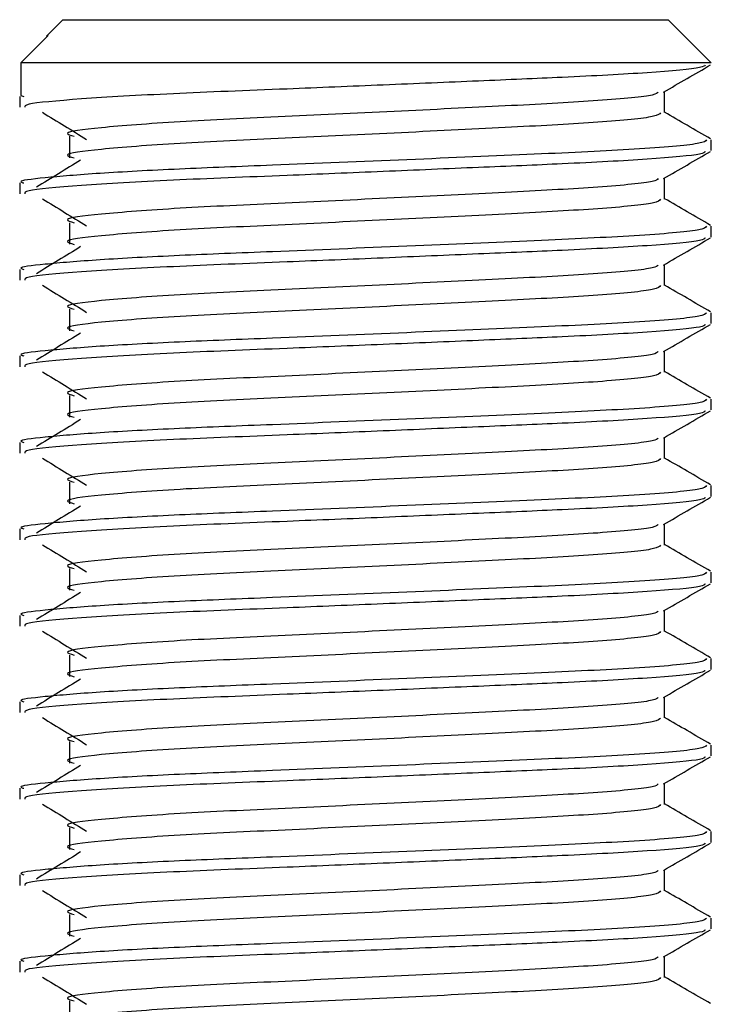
# Model space of a CAD drawing. Header units: millimetres. Extents: x 0 to 420, y 0 to 297.
# Tile 100 of 102: x 397.091 to 397.891, y 203.092 to 204.231. Entities that reach past the tile are written whole.
import ezdxf

# ---------------------------------------------------------------- set-up
doc = ezdxf.new("R2010")
doc.units = ezdxf.units.MM

msp = doc.modelspace()

# ---------------------------------------------------------------- linework, layer by layer
at = {"color": 7, "linetype": 'Continuous', "lineweight": 25}
for p, q in [((397.14066, 204.2307), (397.12155, 204.2116)), ((397.14066, 204.2307), (397.521, 204.2307)), ((397.521, 204.2307), (397.84066, 204.2307)), ((397.89066, 204.1807), (397.84066, 204.2307)), ((397.09216, 204.1807), (397.12374, 204.2124)), ((397.12156, 204.21159), (397.12374, 204.2124)), ((397.09216, 204.1807), (397.09216, 204.1432)), ((397.89066, 204.1807), (397.09216, 204.1807)), ((397.09066, 204.14185), (397.09066, 204.12937)), ((397.09216, 204.1432), (397.09544, 204.14185)), ((397.83653, 204.1232), (397.83653, 204.14758)), ((397.14823, 204.09597), (397.14823, 204.07097)), ((397.89066, 204.07935), (397.89066, 204.09184)), ((397.83653, 204.0232), (397.83653, 204.04758)), ((397.09066, 204.04185), (397.09066, 204.02937)), ((397.14823, 203.99597), (397.14823, 203.97097)), ((397.89066, 203.97935), (397.89066, 203.99184)), ((397.83653, 203.9232), (397.83653, 203.94758)), ((397.09066, 203.94185), (397.09066, 203.92937)), ((397.14823, 203.89597), (397.14823, 203.87097)), ((397.89066, 203.87935), (397.89066, 203.89184)), ((397.83653, 203.8232), (397.83653, 203.84758)), ((397.09066, 203.84185), (397.09066, 203.82937)), ((397.14823, 203.79597), (397.14823, 203.77097)), ((397.89066, 203.77935), (397.89066, 203.79184)), ((397.09066, 203.74185), (397.09066, 203.72937)), ((397.83653, 203.7232), (397.83653, 203.74758)), ((397.14823, 203.69597), (397.14823, 203.67097)), ((397.89066, 203.67935), (397.89066, 203.69184)), ((397.09066, 203.64185), (397.09066, 203.62937)), ((397.83653, 203.6232), (397.83653, 203.64758)), ((397.14823, 203.59597), (397.14823, 203.57097)), ((397.89066, 203.57935), (397.89066, 203.59184)), ((397.83653, 203.5232), (397.83653, 203.54758)), ((397.09066, 203.54185), (397.09066, 203.52937)), ((397.14823, 203.49597), (397.14823, 203.47097)), ((397.89066, 203.47935), (397.89066, 203.49184)), ((397.83653, 203.4232), (397.83653, 203.44758)), ((397.09066, 203.44185), (397.09066, 203.42937)), ((397.14823, 203.39597), (397.14823, 203.37097)), ((397.89066, 203.37935), (397.89066, 203.39184)), ((397.09066, 203.34185), (397.09066, 203.32937)), ((397.83653, 203.3232), (397.83653, 203.34758)), ((397.14823, 203.29597), (397.14823, 203.27097)), ((397.89066, 203.27935), (397.89066, 203.29184)), ((397.09066, 203.24185), (397.09066, 203.22937)), ((397.83653, 203.2232), (397.83653, 203.24758)), ((397.14823, 203.19597), (397.14823, 203.17097)), ((397.89066, 203.17935), (397.89066, 203.19184)), ((397.09066, 203.14185), (397.09066, 203.12937)), ((397.83653, 203.1232), (397.83653, 203.14758)), ((397.14823, 203.09597), (397.14823, 203.07097))]:
    msp.add_line(p, q, dxfattribs=at)
for points, knots in [([(397.88372, 204.17826), (397.88285, 204.17728), (397.88032, 204.17447), (397.82264, 204.16928), (397.73, 204.16432), (397.6217, 204.15979), (397.51167, 204.15511), (397.38833, 204.14999), (397.26159, 204.14517), (397.15599, 204.13899), (397.09586, 204.13355), (397.09636, 204.13053), (397.09655, 204.12937)], [0, 0, 0, 0, 0.0620432, 0.1786871, 0.2916937, 0.3803222, 0.4719992, 0.563227, 0.6805383, 0.8021418, 0.9236916, 1, 1, 1, 1]), ([(397.83545, 204.14695), (397.84449, 204.15219), (397.86257, 204.16266), (397.88066, 204.17313), (397.88971, 204.17836)], [0, 0, 0, 0, 0.4999356, 1, 1, 1, 1]), ([(397.8292, 204.14686), (397.82829, 204.14579), (397.82566, 204.14271), (397.7656, 204.13696), (397.66308, 204.13137), (397.53279, 204.12503), (397.39499, 204.11841), (397.26856, 204.11271), (397.17877, 204.10569), (397.13832, 204.10037), (397.14952, 204.09708), (397.15357, 204.09589)], [0, 0, 0, 0, 0.0650447, 0.1881942, 0.3065674, 0.4281959, 0.5506053, 0.6742767, 0.803006, 0.9286727, 1, 1, 1, 1]), ([(397.11698, 204.12357), (397.1255, 204.11835), (397.14255, 204.10791), (397.15956, 204.09747), (397.16806, 204.09225)], [0, 0, 0, 0, 0.5000113, 1, 1, 1, 1]), ([(397.83186, 204.12313), (397.831, 204.12165), (397.82896, 204.11816), (397.76609, 204.11196), (397.66295, 204.10637), (397.53283, 204.10003), (397.39498, 204.09341), (397.26856, 204.08771), (397.17878, 204.08069), (397.13833, 204.07537), (397.14951, 204.07208), (397.15356, 204.07089)], [0, 0, 0, 0, 0.0882627, 0.2083725, 0.3238239, 0.4424502, 0.5618383, 0.6824571, 0.808009, 0.9305739, 1, 1, 1, 1]), ([(397.8899, 204.09283), (397.88086, 204.09807), (397.86306, 204.10836), (397.84528, 204.11866), (397.83653, 204.12372)], [0, 0, 0, 0, 0.5083681, 1, 1, 1, 1]), ([(397.88517, 204.09184), (397.88417, 204.09038), (397.88179, 204.0869), (397.80918, 204.08071), (397.6899, 204.07512), (397.53951, 204.06878), (397.39325, 204.06269), (397.27132, 204.05797), (397.1781, 204.05299), (397.11713, 204.04778), (397.08735, 204.04433), (397.09396, 204.0423), (397.09544, 204.04185)], [0, 0, 0, 0, 0.09142, 0.216891, 0.337501, 0.4614241, 0.586142, 0.680406, 0.7780028, 0.8768944, 0.9724952, 1, 1, 1, 1]), ([(397.88372, 204.07826), (397.88285, 204.07728), (397.88032, 204.07447), (397.82264, 204.06928), (397.73, 204.06432), (397.6217, 204.05979), (397.51167, 204.05511), (397.38833, 204.04999), (397.26159, 204.04517), (397.15599, 204.03899), (397.09586, 204.03355), (397.09636, 204.03053), (397.09655, 204.02937)], [0, 0, 0, 0, 0.0620432, 0.1786871, 0.2916937, 0.3803222, 0.4719992, 0.563227, 0.6805383, 0.8021418, 0.9236916, 1, 1, 1, 1]), ([(397.83545, 204.04695), (397.84449, 204.05219), (397.86257, 204.06266), (397.88066, 204.07313), (397.88971, 204.07836)], [0, 0, 0, 0, 0.4999356, 1, 1, 1, 1]), ([(397.16115, 204.06824), (397.15263, 204.06302), (397.13559, 204.05259), (397.11858, 204.04215), (397.11007, 204.03693)], [0, 0, 0, 0, 0.49999, 1, 1, 1, 1]), ([(397.8292, 204.04686), (397.82829, 204.04579), (397.82566, 204.04271), (397.7656, 204.03696), (397.66308, 204.03137), (397.53279, 204.02503), (397.39499, 204.01841), (397.26856, 204.01271), (397.17877, 204.00569), (397.13832, 204.00037), (397.14952, 203.99708), (397.15357, 203.99589)], [0, 0, 0, 0, 0.0650447, 0.1881942, 0.3065674, 0.4281959, 0.5506053, 0.6742767, 0.803006, 0.9286727, 1, 1, 1, 1]), ([(397.11698, 204.02357), (397.1255, 204.01835), (397.14255, 204.00791), (397.15956, 203.99747), (397.16806, 203.99225)], [0, 0, 0, 0, 0.5000113, 1, 1, 1, 1]), ([(397.83186, 204.02313), (397.831, 204.02165), (397.82896, 204.01816), (397.76609, 204.01196), (397.66295, 204.00637), (397.53283, 204.00003), (397.39498, 203.99341), (397.26856, 203.98771), (397.17878, 203.98069), (397.13833, 203.97537), (397.14951, 203.97208), (397.15356, 203.97089)], [0, 0, 0, 0, 0.0882627, 0.2083725, 0.3238239, 0.4424502, 0.5618383, 0.6824571, 0.808009, 0.9305739, 1, 1, 1, 1]), ([(397.8899, 203.99283), (397.88086, 203.99807), (397.86306, 204.00836), (397.84528, 204.01866), (397.83653, 204.02372)], [0, 0, 0, 0, 0.5083681, 1, 1, 1, 1]), ([(397.88517, 203.99184), (397.88417, 203.99038), (397.88179, 203.9869), (397.80918, 203.98071), (397.6899, 203.97512), (397.53951, 203.96878), (397.39325, 203.96269), (397.27132, 203.95797), (397.1781, 203.95299), (397.11713, 203.94778), (397.08735, 203.94433), (397.09396, 203.9423), (397.09544, 203.94185)], [0, 0, 0, 0, 0.09141999, 0.21689098, 0.33750096, 0.46142407, 0.58614199, 0.68040603, 0.7780028, 0.87689441, 0.97249523, 1, 1, 1, 1]), ([(397.88372, 203.97826), (397.88285, 203.97728), (397.88032, 203.97447), (397.82264, 203.96928), (397.73, 203.96432), (397.6217, 203.95979), (397.51167, 203.95511), (397.38833, 203.94999), (397.26159, 203.94517), (397.15599, 203.93899), (397.09586, 203.93355), (397.09636, 203.93053), (397.09655, 203.92937)], [0, 0, 0, 0, 0.0620432, 0.1786871, 0.2916937, 0.3803222, 0.4719992, 0.563227, 0.6805383, 0.8021418, 0.9236916, 1, 1, 1, 1]), ([(397.16115, 203.96824), (397.15263, 203.96302), (397.13559, 203.95259), (397.11858, 203.94215), (397.11007, 203.93693)], [0, 0, 0, 0, 0.49999, 1, 1, 1, 1]), ([(397.83545, 203.94695), (397.84449, 203.95219), (397.86257, 203.96266), (397.88066, 203.97313), (397.88971, 203.97836)], [0, 0, 0, 0, 0.4999356, 1, 1, 1, 1]), ([(397.8292, 203.94686), (397.82829, 203.94579), (397.82566, 203.94271), (397.7656, 203.93696), (397.66308, 203.93137), (397.53279, 203.92503), (397.39499, 203.91841), (397.26856, 203.91271), (397.17877, 203.90569), (397.13832, 203.90037), (397.14952, 203.89708), (397.15357, 203.89589)], [0, 0, 0, 0, 0.0650447, 0.1881942, 0.3065674, 0.4281959, 0.5506053, 0.6742767, 0.803006, 0.9286727, 1, 1, 1, 1]), ([(397.11698, 203.92357), (397.1255, 203.91835), (397.14255, 203.90791), (397.15956, 203.89747), (397.16806, 203.89225)], [0, 0, 0, 0, 0.50001135, 1, 1, 1, 1]), ([(397.83186, 203.92313), (397.831, 203.92165), (397.82896, 203.91816), (397.76609, 203.91196), (397.66295, 203.90637), (397.53283, 203.90003), (397.39498, 203.89341), (397.26856, 203.88771), (397.17878, 203.88069), (397.13833, 203.87537), (397.14951, 203.87208), (397.15356, 203.87089)], [0, 0, 0, 0, 0.0882627, 0.2083725, 0.3238239, 0.4424502, 0.5618383, 0.6824571, 0.808009, 0.9305739, 1, 1, 1, 1]), ([(397.8899, 203.89283), (397.88086, 203.89807), (397.86306, 203.90836), (397.84528, 203.91866), (397.83653, 203.92372)], [0, 0, 0, 0, 0.5083681, 1, 1, 1, 1]), ([(397.88517, 203.89184), (397.88417, 203.89038), (397.88179, 203.8869), (397.80918, 203.88071), (397.6899, 203.87512), (397.53951, 203.86878), (397.39325, 203.86269), (397.27132, 203.85797), (397.1781, 203.85299), (397.11713, 203.84778), (397.08735, 203.84433), (397.09396, 203.8423), (397.09544, 203.84185)], [0, 0, 0, 0, 0.09142, 0.216891, 0.337501, 0.4614241, 0.586142, 0.680406, 0.7780028, 0.8768944, 0.9724952, 1, 1, 1, 1]), ([(397.88372, 203.87826), (397.88285, 203.87728), (397.88032, 203.87447), (397.82264, 203.86928), (397.73, 203.86432), (397.6217, 203.85979), (397.51167, 203.85511), (397.38833, 203.84999), (397.26159, 203.84517), (397.15599, 203.83899), (397.09586, 203.83355), (397.09636, 203.83053), (397.09655, 203.82937)], [0, 0, 0, 0, 0.06204315, 0.17868711, 0.2916937, 0.3803222, 0.47199924, 0.56322704, 0.68053835, 0.80214183, 0.92369159, 1, 1, 1, 1]), ([(397.83545, 203.84695), (397.84449, 203.85219), (397.86257, 203.86266), (397.88066, 203.87313), (397.88971, 203.87836)], [0, 0, 0, 0, 0.4999356, 1, 1, 1, 1]), ([(397.16115, 203.86824), (397.15263, 203.86302), (397.13559, 203.85259), (397.11858, 203.84215), (397.11007, 203.83693)], [0, 0, 0, 0, 0.49999, 1, 1, 1, 1]), ([(397.8292, 203.84686), (397.82829, 203.84579), (397.82566, 203.84271), (397.7656, 203.83696), (397.66308, 203.83137), (397.53279, 203.82503), (397.39499, 203.81841), (397.26856, 203.81271), (397.17877, 203.80569), (397.13832, 203.80037), (397.14952, 203.79708), (397.15357, 203.79589)], [0, 0, 0, 0, 0.0650447, 0.1881942, 0.3065674, 0.4281959, 0.5506053, 0.6742767, 0.803006, 0.9286727, 1, 1, 1, 1]), ([(397.11698, 203.82357), (397.1255, 203.81835), (397.14255, 203.80791), (397.15956, 203.79747), (397.16806, 203.79225)], [0, 0, 0, 0, 0.5000113, 1, 1, 1, 1]), ([(397.83186, 203.82313), (397.831, 203.82165), (397.82896, 203.81816), (397.76609, 203.81196), (397.66295, 203.80637), (397.53283, 203.80003), (397.39498, 203.79341), (397.26856, 203.78771), (397.17878, 203.78069), (397.13833, 203.77537), (397.14951, 203.77208), (397.15356, 203.77089)], [0, 0, 0, 0, 0.0882627, 0.2083725, 0.3238239, 0.4424502, 0.5618383, 0.6824571, 0.808009, 0.9305739, 1, 1, 1, 1]), ([(397.8899, 203.79283), (397.88086, 203.79807), (397.86306, 203.80836), (397.84528, 203.81866), (397.83653, 203.82372)], [0, 0, 0, 0, 0.5083681, 1, 1, 1, 1]), ([(397.88517, 203.79184), (397.88417, 203.79038), (397.88179, 203.7869), (397.80918, 203.78071), (397.6899, 203.77512), (397.53951, 203.76878), (397.39325, 203.76269), (397.27132, 203.75797), (397.1781, 203.75299), (397.11713, 203.74778), (397.08735, 203.74433), (397.09396, 203.7423), (397.09544, 203.74185)], [0, 0, 0, 0, 0.09142, 0.216891, 0.337501, 0.4614241, 0.586142, 0.680406, 0.7780028, 0.8768944, 0.9724952, 1, 1, 1, 1]), ([(397.88372, 203.77826), (397.88285, 203.77728), (397.88032, 203.77447), (397.82264, 203.76928), (397.73, 203.76432), (397.6217, 203.75979), (397.51167, 203.75511), (397.38833, 203.74999), (397.26159, 203.74517), (397.15599, 203.73899), (397.09586, 203.73355), (397.09636, 203.73053), (397.09655, 203.72937)], [0, 0, 0, 0, 0.0620432, 0.1786871, 0.2916937, 0.3803222, 0.4719992, 0.563227, 0.6805383, 0.8021418, 0.9236916, 1, 1, 1, 1]), ([(397.83545, 203.74695), (397.84449, 203.75219), (397.86257, 203.76266), (397.88066, 203.77313), (397.88971, 203.77836)], [0, 0, 0, 0, 0.4999356, 1, 1, 1, 1]), ([(397.16115, 203.76824), (397.15263, 203.76302), (397.13559, 203.75259), (397.11858, 203.74215), (397.11007, 203.73693)], [0, 0, 0, 0, 0.49999, 1, 1, 1, 1]), ([(397.8292, 203.74686), (397.82829, 203.74579), (397.82566, 203.74271), (397.7656, 203.73696), (397.66308, 203.73137), (397.53279, 203.72503), (397.39499, 203.71841), (397.26856, 203.71271), (397.17877, 203.70569), (397.13832, 203.70037), (397.14952, 203.69708), (397.15357, 203.69589)], [0, 0, 0, 0, 0.0650447, 0.1881942, 0.3065674, 0.4281959, 0.5506053, 0.6742767, 0.803006, 0.9286727, 1, 1, 1, 1]), ([(397.11698, 203.72357), (397.1255, 203.71835), (397.14255, 203.70791), (397.15956, 203.69747), (397.16806, 203.69225)], [0, 0, 0, 0, 0.5000113, 1, 1, 1, 1]), ([(397.83186, 203.72313), (397.831, 203.72165), (397.82896, 203.71816), (397.76609, 203.71196), (397.66295, 203.70637), (397.53283, 203.70003), (397.39498, 203.69341), (397.26856, 203.68771), (397.17878, 203.68069), (397.13833, 203.67537), (397.14951, 203.67208), (397.15356, 203.67089)], [0, 0, 0, 0, 0.0882627, 0.2083725, 0.3238239, 0.4424502, 0.5618383, 0.6824571, 0.808009, 0.9305739, 1, 1, 1, 1]), ([(397.8899, 203.69283), (397.88086, 203.69807), (397.86306, 203.70836), (397.84528, 203.71866), (397.83653, 203.72372)], [0, 0, 0, 0, 0.5083681, 1, 1, 1, 1]), ([(397.88517, 203.69184), (397.88417, 203.69038), (397.88179, 203.6869), (397.80918, 203.68071), (397.6899, 203.67512), (397.53951, 203.66878), (397.39325, 203.66269), (397.27132, 203.65797), (397.1781, 203.65299), (397.11713, 203.64778), (397.08735, 203.64433), (397.09396, 203.6423), (397.09544, 203.64185)], [0, 0, 0, 0, 0.09142, 0.216891, 0.337501, 0.4614241, 0.586142, 0.680406, 0.7780028, 0.8768944, 0.9724952, 1, 1, 1, 1]), ([(397.88372, 203.67826), (397.88285, 203.67728), (397.88032, 203.67447), (397.82264, 203.66928), (397.73, 203.66432), (397.6217, 203.65979), (397.51167, 203.65511), (397.38833, 203.64999), (397.26159, 203.64517), (397.15599, 203.63899), (397.09586, 203.63355), (397.09636, 203.63053), (397.09655, 203.62937)], [0, 0, 0, 0, 0.06204315, 0.17868711, 0.2916937, 0.3803222, 0.47199924, 0.56322704, 0.68053835, 0.80214183, 0.92369159, 1, 1, 1, 1]), ([(397.83545, 203.64695), (397.84449, 203.65219), (397.86257, 203.66266), (397.88066, 203.67313), (397.88971, 203.67836)], [0, 0, 0, 0, 0.4999356, 1, 1, 1, 1]), ([(397.16115, 203.66824), (397.15263, 203.66302), (397.13559, 203.65259), (397.11858, 203.64215), (397.11007, 203.63693)], [0, 0, 0, 0, 0.49999, 1, 1, 1, 1]), ([(397.8292, 203.64686), (397.82829, 203.64579), (397.82566, 203.64271), (397.7656, 203.63696), (397.66308, 203.63137), (397.53279, 203.62503), (397.39499, 203.61841), (397.26856, 203.61271), (397.17877, 203.60569), (397.13832, 203.60037), (397.14952, 203.59708), (397.15357, 203.59589)], [0, 0, 0, 0, 0.0650447, 0.1881942, 0.3065674, 0.4281959, 0.5506053, 0.6742767, 0.803006, 0.9286727, 1, 1, 1, 1]), ([(397.11698, 203.62357), (397.1255, 203.61835), (397.14255, 203.60791), (397.15956, 203.59747), (397.16806, 203.59225)], [0, 0, 0, 0, 0.5000113, 1, 1, 1, 1]), ([(397.83186, 203.62313), (397.831, 203.62165), (397.82896, 203.61816), (397.76609, 203.61196), (397.66295, 203.60637), (397.53283, 203.60003), (397.39498, 203.59341), (397.26856, 203.58771), (397.17878, 203.58069), (397.13833, 203.57537), (397.14951, 203.57208), (397.15356, 203.57089)], [0, 0, 0, 0, 0.0882627, 0.2083725, 0.3238239, 0.4424502, 0.5618383, 0.6824571, 0.808009, 0.9305739, 1, 1, 1, 1]), ([(397.8899, 203.59283), (397.88086, 203.59807), (397.86306, 203.60836), (397.84528, 203.61866), (397.83653, 203.62372)], [0, 0, 0, 0, 0.5083681, 1, 1, 1, 1]), ([(397.88517, 203.59184), (397.88417, 203.59038), (397.88179, 203.5869), (397.80918, 203.58071), (397.6899, 203.57512), (397.53951, 203.56878), (397.39325, 203.56269), (397.27132, 203.55797), (397.1781, 203.55299), (397.11713, 203.54778), (397.08735, 203.54433), (397.09396, 203.5423), (397.09544, 203.54185)], [0, 0, 0, 0, 0.09142, 0.216891, 0.337501, 0.4614241, 0.586142, 0.680406, 0.7780028, 0.8768944, 0.9724952, 1, 1, 1, 1]), ([(397.88372, 203.57826), (397.88285, 203.57728), (397.88032, 203.57447), (397.82264, 203.56928), (397.73, 203.56432), (397.6217, 203.55979), (397.51167, 203.55511), (397.38833, 203.54999), (397.26159, 203.54517), (397.15599, 203.53899), (397.09586, 203.53355), (397.09636, 203.53053), (397.09655, 203.52937)], [0, 0, 0, 0, 0.06204315, 0.17868711, 0.2916937, 0.3803222, 0.47199924, 0.56322704, 0.68053835, 0.80214183, 0.92369159, 1, 1, 1, 1]), ([(397.83545, 203.54695), (397.84449, 203.55219), (397.86257, 203.56266), (397.88066, 203.57313), (397.88971, 203.57836)], [0, 0, 0, 0, 0.4999356, 1, 1, 1, 1]), ([(397.16115, 203.56824), (397.15263, 203.56302), (397.13559, 203.55259), (397.11858, 203.54215), (397.11007, 203.53693)], [0, 0, 0, 0, 0.49999, 1, 1, 1, 1]), ([(397.8292, 203.54686), (397.82829, 203.54579), (397.82566, 203.54271), (397.7656, 203.53696), (397.66308, 203.53137), (397.53279, 203.52503), (397.39499, 203.51841), (397.26856, 203.51271), (397.17877, 203.50569), (397.13832, 203.50037), (397.14952, 203.49708), (397.15357, 203.49589)], [0, 0, 0, 0, 0.0650447, 0.1881942, 0.3065674, 0.4281959, 0.5506053, 0.6742767, 0.803006, 0.9286727, 1, 1, 1, 1]), ([(397.11698, 203.52357), (397.1255, 203.51835), (397.14255, 203.50791), (397.15956, 203.49747), (397.16806, 203.49225)], [0, 0, 0, 0, 0.5000113, 1, 1, 1, 1]), ([(397.8899, 203.49283), (397.88086, 203.49807), (397.86306, 203.50836), (397.84528, 203.51866), (397.83653, 203.52372)], [0, 0, 0, 0, 0.5083681, 1, 1, 1, 1]), ([(397.83186, 203.52313), (397.831, 203.52165), (397.82896, 203.51816), (397.76609, 203.51196), (397.66295, 203.50637), (397.53283, 203.50003), (397.39498, 203.49341), (397.26856, 203.48771), (397.17878, 203.48069), (397.13833, 203.47537), (397.14951, 203.47208), (397.15356, 203.47089)], [0, 0, 0, 0, 0.0882627, 0.2083725, 0.3238239, 0.4424502, 0.5618383, 0.6824571, 0.808009, 0.9305739, 1, 1, 1, 1]), ([(397.88517, 203.49184), (397.88417, 203.49038), (397.88179, 203.4869), (397.80918, 203.48071), (397.6899, 203.47512), (397.53951, 203.46878), (397.39325, 203.46269), (397.27132, 203.45797), (397.1781, 203.45299), (397.11713, 203.44778), (397.08735, 203.44433), (397.09396, 203.4423), (397.09544, 203.44185)], [0, 0, 0, 0, 0.09142, 0.216891, 0.337501, 0.4614241, 0.586142, 0.680406, 0.7780028, 0.8768944, 0.9724952, 1, 1, 1, 1]), ([(397.88372, 203.47826), (397.88285, 203.47728), (397.88032, 203.47447), (397.82264, 203.46928), (397.73, 203.46432), (397.6217, 203.45979), (397.51167, 203.45511), (397.38833, 203.44999), (397.26159, 203.44517), (397.15599, 203.43899), (397.09586, 203.43355), (397.09636, 203.43053), (397.09655, 203.42937)], [0, 0, 0, 0, 0.0620432, 0.1786871, 0.2916937, 0.3803222, 0.4719992, 0.563227, 0.6805383, 0.8021418, 0.9236916, 1, 1, 1, 1]), ([(397.83545, 203.44695), (397.84449, 203.45219), (397.86257, 203.46266), (397.88066, 203.47313), (397.88971, 203.47836)], [0, 0, 0, 0, 0.4999356, 1, 1, 1, 1]), ([(397.16115, 203.46824), (397.15263, 203.46302), (397.13559, 203.45259), (397.11858, 203.44215), (397.11007, 203.43693)], [0, 0, 0, 0, 0.49999, 1, 1, 1, 1]), ([(397.8292, 203.44686), (397.82829, 203.44579), (397.82566, 203.44271), (397.7656, 203.43696), (397.66308, 203.43137), (397.53279, 203.42503), (397.39499, 203.41841), (397.26856, 203.41271), (397.17877, 203.40569), (397.13832, 203.40037), (397.14952, 203.39708), (397.15357, 203.39589)], [0, 0, 0, 0, 0.0650447, 0.1881942, 0.3065674, 0.4281959, 0.5506053, 0.6742767, 0.803006, 0.9286727, 1, 1, 1, 1]), ([(397.11698, 203.42357), (397.1255, 203.41835), (397.14255, 203.40791), (397.15956, 203.39747), (397.16806, 203.39225)], [0, 0, 0, 0, 0.5000113, 1, 1, 1, 1]), ([(397.83186, 203.42313), (397.831, 203.42165), (397.82896, 203.41816), (397.76609, 203.41196), (397.66295, 203.40637), (397.53283, 203.40003), (397.39498, 203.39341), (397.26856, 203.38771), (397.17878, 203.38069), (397.13833, 203.37537), (397.14951, 203.37208), (397.15356, 203.37089)], [0, 0, 0, 0, 0.0882627, 0.20837249, 0.3238239, 0.44245025, 0.56183831, 0.68245711, 0.80800904, 0.93057389, 1, 1, 1, 1]), ([(397.8899, 203.39283), (397.88086, 203.39807), (397.86306, 203.40836), (397.84528, 203.41866), (397.83653, 203.42372)], [0, 0, 0, 0, 0.5083681, 1, 1, 1, 1]), ([(397.88517, 203.39184), (397.88417, 203.39038), (397.88179, 203.3869), (397.80918, 203.38071), (397.6899, 203.37512), (397.53951, 203.36878), (397.39325, 203.36269), (397.27132, 203.35797), (397.1781, 203.35299), (397.11713, 203.34778), (397.08735, 203.34433), (397.09396, 203.3423), (397.09544, 203.34185)], [0, 0, 0, 0, 0.09142, 0.216891, 0.337501, 0.4614241, 0.586142, 0.680406, 0.7780028, 0.8768944, 0.9724952, 1, 1, 1, 1]), ([(397.88372, 203.37826), (397.88285, 203.37728), (397.88032, 203.37447), (397.82264, 203.36928), (397.73, 203.36432), (397.6217, 203.35979), (397.51167, 203.35511), (397.38833, 203.34999), (397.26159, 203.34517), (397.15599, 203.33899), (397.09586, 203.33355), (397.09636, 203.33053), (397.09655, 203.32937)], [0, 0, 0, 0, 0.0620432, 0.1786871, 0.2916937, 0.3803222, 0.4719992, 0.563227, 0.6805383, 0.8021418, 0.9236916, 1, 1, 1, 1]), ([(397.83545, 203.34695), (397.84449, 203.35219), (397.86257, 203.36266), (397.88066, 203.37313), (397.88971, 203.37836)], [0, 0, 0, 0, 0.4999356, 1, 1, 1, 1]), ([(397.16115, 203.36824), (397.15263, 203.36302), (397.13559, 203.35259), (397.11858, 203.34215), (397.11007, 203.33693)], [0, 0, 0, 0, 0.49999, 1, 1, 1, 1]), ([(397.8292, 203.34686), (397.82829, 203.34579), (397.82566, 203.34271), (397.7656, 203.33696), (397.66308, 203.33137), (397.53279, 203.32503), (397.39499, 203.31841), (397.26856, 203.31271), (397.17877, 203.30569), (397.13832, 203.30037), (397.14952, 203.29708), (397.15357, 203.29589)], [0, 0, 0, 0, 0.0650447, 0.1881942, 0.3065674, 0.4281959, 0.5506053, 0.6742767, 0.803006, 0.9286727, 1, 1, 1, 1]), ([(397.11698, 203.32357), (397.1255, 203.31835), (397.14255, 203.30791), (397.15956, 203.29747), (397.16806, 203.29225)], [0, 0, 0, 0, 0.50001135, 1, 1, 1, 1]), ([(397.83186, 203.32313), (397.831, 203.32165), (397.82896, 203.31816), (397.76609, 203.31196), (397.66295, 203.30637), (397.53283, 203.30003), (397.39498, 203.29341), (397.26856, 203.28771), (397.17878, 203.28069), (397.13833, 203.27537), (397.14951, 203.27208), (397.15356, 203.27089)], [0, 0, 0, 0, 0.0882627, 0.2083725, 0.3238239, 0.4424502, 0.5618383, 0.6824571, 0.808009, 0.9305739, 1, 1, 1, 1]), ([(397.8899, 203.29283), (397.88086, 203.29807), (397.86306, 203.30836), (397.84528, 203.31866), (397.83653, 203.32372)], [0, 0, 0, 0, 0.5083681, 1, 1, 1, 1]), ([(397.88517, 203.29184), (397.88417, 203.29038), (397.88179, 203.2869), (397.80918, 203.28071), (397.6899, 203.27512), (397.53951, 203.26878), (397.39325, 203.26269), (397.27132, 203.25797), (397.1781, 203.25299), (397.11713, 203.24778), (397.08735, 203.24433), (397.09396, 203.2423), (397.09544, 203.24185)], [0, 0, 0, 0, 0.09142, 0.216891, 0.337501, 0.4614241, 0.586142, 0.680406, 0.7780028, 0.8768944, 0.9724952, 1, 1, 1, 1]), ([(397.88372, 203.27826), (397.88285, 203.27728), (397.88032, 203.27447), (397.82264, 203.26928), (397.73, 203.26432), (397.6217, 203.25979), (397.51167, 203.25511), (397.38833, 203.24999), (397.26159, 203.24517), (397.15599, 203.23899), (397.09586, 203.23355), (397.09636, 203.23053), (397.09655, 203.22937)], [0, 0, 0, 0, 0.0620432, 0.1786871, 0.2916937, 0.3803222, 0.4719992, 0.563227, 0.6805383, 0.8021418, 0.9236916, 1, 1, 1, 1]), ([(397.83545, 203.24695), (397.84449, 203.25219), (397.86257, 203.26266), (397.88066, 203.27313), (397.88971, 203.27836)], [0, 0, 0, 0, 0.4999356, 1, 1, 1, 1]), ([(397.16115, 203.26824), (397.15263, 203.26302), (397.13559, 203.25259), (397.11858, 203.24215), (397.11007, 203.23693)], [0, 0, 0, 0, 0.49999, 1, 1, 1, 1]), ([(397.8292, 203.24686), (397.82829, 203.24579), (397.82566, 203.24271), (397.7656, 203.23696), (397.66308, 203.23137), (397.53279, 203.22503), (397.39499, 203.21841), (397.26856, 203.21271), (397.17877, 203.20569), (397.13832, 203.20037), (397.14952, 203.19708), (397.15357, 203.19589)], [0, 0, 0, 0, 0.0650447, 0.1881942, 0.3065674, 0.4281959, 0.5506053, 0.6742767, 0.803006, 0.9286727, 1, 1, 1, 1]), ([(397.11698, 203.22357), (397.1255, 203.21835), (397.14255, 203.20791), (397.15956, 203.19747), (397.16806, 203.19225)], [0, 0, 0, 0, 0.5000113, 1, 1, 1, 1]), ([(397.83186, 203.22313), (397.831, 203.22165), (397.82896, 203.21816), (397.76609, 203.21196), (397.66295, 203.20637), (397.53283, 203.20003), (397.39498, 203.19341), (397.26856, 203.18771), (397.17878, 203.18069), (397.13833, 203.17537), (397.14951, 203.17208), (397.15356, 203.17089)], [0, 0, 0, 0, 0.0882627, 0.20837249, 0.3238239, 0.44245025, 0.56183831, 0.68245711, 0.80800904, 0.93057389, 1, 1, 1, 1]), ([(397.8899, 203.19283), (397.88086, 203.19807), (397.86306, 203.20836), (397.84528, 203.21866), (397.83653, 203.22372)], [0, 0, 0, 0, 0.50836813, 1, 1, 1, 1]), ([(397.88517, 203.19184), (397.88417, 203.19038), (397.88179, 203.1869), (397.80918, 203.18071), (397.6899, 203.17512), (397.53951, 203.16878), (397.39325, 203.16269), (397.27132, 203.15797), (397.1781, 203.15299), (397.11713, 203.14778), (397.08735, 203.14433), (397.09396, 203.1423), (397.09544, 203.14185)], [0, 0, 0, 0, 0.09142, 0.216891, 0.337501, 0.4614241, 0.586142, 0.680406, 0.7780028, 0.8768944, 0.9724952, 1, 1, 1, 1]), ([(397.88372, 203.17826), (397.88285, 203.17728), (397.88032, 203.17447), (397.82264, 203.16928), (397.73, 203.16432), (397.6217, 203.15979), (397.51167, 203.15511), (397.38833, 203.14999), (397.26159, 203.14517), (397.15599, 203.13899), (397.09586, 203.13355), (397.09636, 203.13053), (397.09655, 203.12937)], [0, 0, 0, 0, 0.0620432, 0.1786871, 0.2916937, 0.3803222, 0.4719992, 0.563227, 0.6805383, 0.8021418, 0.9236916, 1, 1, 1, 1]), ([(397.83545, 203.14695), (397.84449, 203.15219), (397.86257, 203.16266), (397.88066, 203.17313), (397.88971, 203.17836)], [0, 0, 0, 0, 0.4999356, 1, 1, 1, 1]), ([(397.16115, 203.16824), (397.15263, 203.16302), (397.13559, 203.15259), (397.11858, 203.14215), (397.11007, 203.13693)], [0, 0, 0, 0, 0.49999, 1, 1, 1, 1]), ([(397.8292, 203.14686), (397.82829, 203.14579), (397.82566, 203.14271), (397.7656, 203.13696), (397.66308, 203.13137), (397.53279, 203.12503), (397.39499, 203.11841), (397.26856, 203.11271), (397.17877, 203.10569), (397.13832, 203.10037), (397.14952, 203.09708), (397.15357, 203.09589)], [0, 0, 0, 0, 0.0650447, 0.1881942, 0.3065674, 0.4281959, 0.5506053, 0.6742767, 0.803006, 0.9286727, 1, 1, 1, 1]), ([(397.11698, 203.12357), (397.1255, 203.11835), (397.14255, 203.10791), (397.15956, 203.09747), (397.16806, 203.09225)], [0, 0, 0, 0, 0.5000113, 1, 1, 1, 1]), ([(397.83186, 203.12313), (397.831, 203.12165), (397.82896, 203.11816), (397.76609, 203.11196), (397.66295, 203.10637), (397.53283, 203.10003), (397.39498, 203.09341), (397.26856, 203.08771), (397.17878, 203.08069), (397.13833, 203.07537), (397.14951, 203.07208), (397.15356, 203.07089)], [0, 0, 0, 0, 0.0882627, 0.2083725, 0.3238239, 0.4424502, 0.5618383, 0.6824571, 0.808009, 0.9305739, 1, 1, 1, 1]), ([(397.8899, 203.09283), (397.88086, 203.09807), (397.86306, 203.10836), (397.84528, 203.11866), (397.83653, 203.12372)], [0, 0, 0, 0, 0.5083681, 1, 1, 1, 1])]:
    msp.add_open_spline(points, degree=3, knots=knots, dxfattribs=at)

doc.saveas('drawing.dxf')
